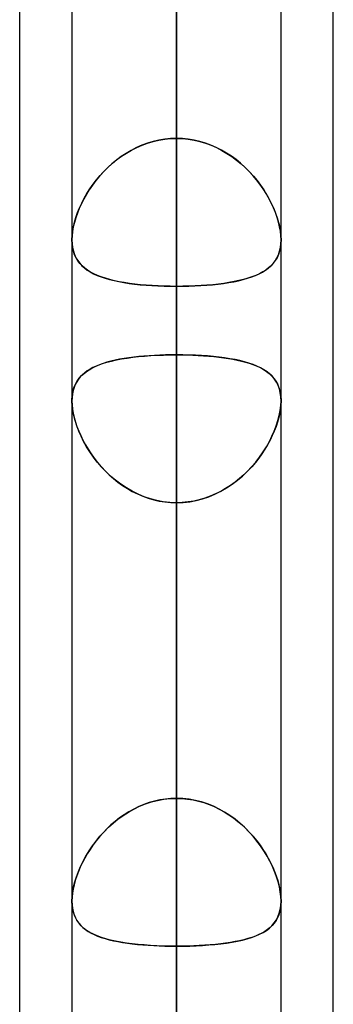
# Model space of a CAD drawing. Header units: millimetres. Extents: x -54 to 130, y -185 to 185.
# Tile 73 of 78: x 62.1 to 64, y 80.64 to 86.62. Entities that reach past the tile are written whole.
import ezdxf

# ---------------------------------------------------------------- set-up
doc = ezdxf.new("R2010")
doc.units = ezdxf.units.MM
doc.layers.add('MAIN-1', color=7, linetype='Continuous')
doc.layers.add('MAIN-2', color=7, linetype='Continuous')

msp = doc.modelspace()

# ---------------------------------------------------------------- linework, layer by layer
at = {"layer": 'MAIN-1'}
for p, q in [((64, 45.7544), (64, 87.782)), ((63.0475, 0), (63.0475, 87.6306)), ((63.6825, 0), (63.6825, 87.2445)), ((62.095, 46.1722), (62.095, 87.1067)), ((62.4125, 87.1115), (62.4125, 0)), ((62.4125, 84.3073), (62.4126, 84.3083)), ((62.4125, 84.3063), (62.4125, 84.3073)), ((62.4125, 84.3053), (62.4125, 84.3063)), ((62.4125, 84.3044), (62.4125, 84.3053)), ((62.4125, 84.3034), (62.4125, 84.3044)), ((62.4125, 84.3024), (62.4125, 84.3034)), ((63.6824, 84.3089), (63.6825, 84.3078)), ((63.6825, 84.3078), (63.6825, 84.3067)), ((63.6825, 84.3067), (63.6825, 84.3056)), ((63.6825, 84.3056), (63.6825, 84.3046)), ((63.6825, 84.3046), (63.6825, 84.3035)), ((63.6825, 84.3035), (63.6825, 84.3024))]:
    msp.add_line(p, q, dxfattribs=at)
at = {"layer": 'MAIN-2'}
for p, q in [((63.0475, 117.729), (63.0475, 85.8974)), ((63.0475, 84.9989), (63.0475, 116.459)), ((63.0475, 107.823), (63.0475, 78.8888)), ((63.0475, 77.9902), (63.0475, 106.553)), ((63.0475, 97.917), (63.0475, 71.8794)), ((63.0475, 70.9807), (63.0475, 96.647)), ((63.0475, 92.007), (63.0475, 85.8974)), ((63.0475, 85.8974), (63.0475, 92.007)), ((63.0475, 84.5831), (63.0475, 90.6904)), ((63.0475, 90.6904), (63.0475, 84.5831)), ((63.0475, 88.011), (63.0475, 64.8689)), ((63.0475, 87.9964), (63.0475, 81.889)), ((63.0475, 81.889), (63.0475, 87.9964)), ((63.0475, 87.6306), (63.0475, 0)), ((63.0475, 63.97), (63.0475, 86.741)), ((63.0475, 86.6188), (63.0475, 0)), ((63.0475, 0), (63.0475, 86.6188)), ((63.0475, 80.5093), (63.0475, 86.6188)), ((63.0475, 86.6188), (63.0475, 80.5093)), ((62.9404, 85.8869), (62.9054, 85.8788)), ((62.9063, 85.879), (62.9411, 85.887)), ((62.9757, 85.8927), (62.9404, 85.8869)), ((62.9411, 85.887), (62.9763, 85.8928)), ((63.0115, 85.8963), (62.9757, 85.8927)), ((62.9763, 85.8928), (63.0118, 85.8963)), ((63.0475, 85.8974), (63.0115, 85.8963)), ((63.0118, 85.8963), (63.0475, 85.8974)), ((63.0475, 85.8974), (63.0835, 85.8963)), ((63.0832, 85.8963), (63.0475, 85.8974)), ((63.1187, 85.8928), (63.0832, 85.8963)), ((63.0835, 85.8963), (63.1193, 85.8927)), ((63.1539, 85.887), (63.1187, 85.8928)), ((63.1193, 85.8927), (63.1546, 85.8869)), ((63.1887, 85.879), (63.1539, 85.887)), ((63.1546, 85.8869), (63.1896, 85.8788)), ((62.7439, 85.8087), (62.7745, 85.8265)), ((62.8041, 85.8415), (62.772, 85.8251)), ((62.7745, 85.8265), (62.8062, 85.8425)), ((62.8371, 85.856), (62.8041, 85.8415)), ((62.8062, 85.8425), (62.8388, 85.8566)), ((62.871, 85.8684), (62.8371, 85.856)), ((62.8388, 85.8566), (62.8722, 85.8688)), ((62.9054, 85.8788), (62.871, 85.8684)), ((62.8722, 85.8688), (62.9063, 85.879)), ((63.2228, 85.8688), (63.1887, 85.879)), ((63.1896, 85.8788), (63.224, 85.8684)), ((63.2562, 85.8566), (63.2228, 85.8688)), ((63.224, 85.8684), (63.2579, 85.856)), ((63.2888, 85.8425), (63.2562, 85.8566)), ((63.2579, 85.856), (63.2909, 85.8415)), ((63.3205, 85.8265), (63.2888, 85.8425)), ((63.2909, 85.8415), (63.323, 85.8251)), ((63.3512, 85.8087), (63.3205, 85.8265)), ((62.6586, 85.7465), (62.6859, 85.7686)), ((62.711, 85.7872), (62.6822, 85.7658)), ((62.6859, 85.7686), (62.7143, 85.7894)), ((62.741, 85.807), (62.711, 85.7872)), ((62.7143, 85.7894), (62.7439, 85.8087)), ((62.772, 85.8251), (62.741, 85.807)), ((63.323, 85.8251), (63.354, 85.807)), ((63.3807, 85.7894), (63.3512, 85.8087)), ((63.354, 85.807), (63.384, 85.7872)), ((63.4091, 85.7686), (63.3807, 85.7894)), ((63.384, 85.7872), (63.4128, 85.7658)), ((63.4364, 85.7465), (63.4091, 85.7686)), ((62.6282, 85.719), (62.6032, 85.6939)), ((62.6077, 85.6986), (62.6325, 85.7231)), ((62.6546, 85.743), (62.6282, 85.719)), ((62.6325, 85.7231), (62.6586, 85.7465)), ((62.6822, 85.7658), (62.6546, 85.743)), ((63.4128, 85.7658), (63.4404, 85.743)), ((63.4625, 85.7231), (63.4364, 85.7465)), ((63.4404, 85.743), (63.4668, 85.719)), ((63.4873, 85.6986), (63.4625, 85.7231)), ((63.4668, 85.719), (63.4918, 85.6939)), ((62.5797, 85.6679), (62.5576, 85.6412)), ((62.5619, 85.6466), (62.5841, 85.673)), ((62.6032, 85.6939), (62.5797, 85.6679)), ((62.5841, 85.673), (62.6077, 85.6986)), ((63.5109, 85.673), (63.4873, 85.6986)), ((63.4918, 85.6939), (63.5153, 85.6679)), ((63.5331, 85.6466), (63.5109, 85.673)), ((63.5153, 85.6679), (63.5374, 85.6412)), ((62.5034, 85.563), (62.5215, 85.5914)), ((62.537, 85.6138), (62.5179, 85.586)), ((62.5215, 85.5914), (62.541, 85.6193)), ((62.5576, 85.6412), (62.537, 85.6138)), ((62.541, 85.6193), (62.5619, 85.6466)), ((63.554, 85.6193), (63.5331, 85.6466)), ((63.5374, 85.6412), (63.558, 85.6138)), ((63.5735, 85.5914), (63.554, 85.6193)), ((63.558, 85.6138), (63.5771, 85.586)), ((63.5916, 85.563), (63.5735, 85.5914)), ((62.4844, 85.5296), (62.4698, 85.5011)), ((62.4717, 85.5051), (62.4868, 85.5341)), ((62.5004, 85.5579), (62.4844, 85.5296)), ((62.4868, 85.5341), (62.5034, 85.563)), ((62.5179, 85.586), (62.5004, 85.5579)), ((63.5771, 85.586), (63.5946, 85.5579)), ((63.6082, 85.5341), (63.5916, 85.563)), ((63.5946, 85.5579), (63.6106, 85.5296)), ((63.6232, 85.5051), (63.6082, 85.5341)), ((63.6106, 85.5296), (63.6252, 85.5011)), ((62.4568, 85.4725), (62.4453, 85.4439)), ((62.4464, 85.4467), (62.4583, 85.4759)), ((62.4698, 85.5011), (62.4568, 85.4725)), ((62.4583, 85.4759), (62.4717, 85.5051)), ((63.6367, 85.4759), (63.6232, 85.5051)), ((63.6252, 85.5011), (63.6382, 85.4725)), ((63.6486, 85.4467), (63.6367, 85.4759)), ((63.6382, 85.4725), (63.6497, 85.4439)), ((62.4355, 85.4155), (62.4273, 85.3874)), ((62.4278, 85.3892), (62.4362, 85.4178)), ((62.4453, 85.4439), (62.4355, 85.4155)), ((62.4362, 85.4178), (62.4464, 85.4467)), ((63.6588, 85.4178), (63.6486, 85.4467)), ((63.6497, 85.4439), (63.6595, 85.4155)), ((63.6672, 85.3892), (63.6588, 85.4178)), ((63.6595, 85.4155), (63.6677, 85.3874)), ((62.4208, 85.3597), (62.4162, 85.3327)), ((62.4163, 85.3336), (62.4211, 85.3611)), ((62.4273, 85.3874), (62.4208, 85.3597)), ((62.4211, 85.3611), (62.4278, 85.3892)), ((63.6739, 85.3611), (63.6672, 85.3892)), ((63.6677, 85.3874), (63.6742, 85.3597)), ((63.6787, 85.3336), (63.6739, 85.3611)), ((63.6742, 85.3597), (63.6788, 85.3327)), ((62.4125, 85.2822), (62.4134, 85.3073)), ((62.4134, 85.3069), (62.4125, 85.2821)), ((62.4134, 85.3073), (62.4163, 85.3336)), ((62.4162, 85.3327), (62.4134, 85.3069)), ((63.6816, 85.3073), (63.6787, 85.3336)), ((63.6788, 85.3327), (63.6816, 85.3069)), ((63.6825, 85.2822), (63.6816, 85.3073)), ((63.6816, 85.3069), (63.6825, 85.2821)), ((62.4135, 85.2575), (62.4125, 85.2822)), ((62.4125, 85.2821), (62.4135, 85.2577)), ((62.4135, 85.2577), (62.4164, 85.2346)), ((62.4165, 85.2341), (62.4135, 85.2575)), ((62.4164, 85.2346), (62.4214, 85.2126)), ((62.4215, 85.212), (62.4165, 85.2341)), ((63.6735, 85.212), (63.6785, 85.2341)), ((63.6786, 85.2346), (63.6736, 85.2126)), ((63.6785, 85.2341), (63.6815, 85.2575)), ((63.6815, 85.2577), (63.6786, 85.2346)), ((63.6815, 85.2575), (63.6825, 85.2822)), ((63.6825, 85.2821), (63.6815, 85.2577)), ((62.4214, 85.2126), (62.4282, 85.1922)), ((62.4285, 85.1914), (62.4215, 85.212)), ((62.4282, 85.1922), (62.4369, 85.1733)), ((62.4374, 85.1723), (62.4285, 85.1914)), ((62.4369, 85.1733), (62.4473, 85.1558)), ((62.448, 85.1548), (62.4374, 85.1723)), ((63.647, 85.1548), (63.6576, 85.1723)), ((63.6581, 85.1733), (63.6477, 85.1558)), ((63.6576, 85.1723), (63.6665, 85.1914)), ((63.6668, 85.1922), (63.6581, 85.1733)), ((63.6665, 85.1914), (63.6735, 85.212)), ((63.6736, 85.2126), (63.6668, 85.1922)), ((62.4473, 85.1558), (62.4594, 85.1396)), ((62.4603, 85.1385), (62.448, 85.1548)), ((62.4594, 85.1396), (62.4731, 85.1247)), ((62.4742, 85.1236), (62.4603, 85.1385)), ((62.4731, 85.1247), (62.4884, 85.111)), ((62.4897, 85.11), (62.4742, 85.1236)), ((62.4884, 85.111), (62.5054, 85.0983)), ((62.5068, 85.0974), (62.4897, 85.11)), ((63.5882, 85.0974), (63.6053, 85.11)), ((63.6066, 85.111), (63.5896, 85.0983)), ((63.6053, 85.11), (63.6208, 85.1236)), ((63.6219, 85.1247), (63.6066, 85.111)), ((63.6208, 85.1236), (63.6347, 85.1385)), ((63.6356, 85.1396), (63.6219, 85.1247)), ((63.6347, 85.1385), (63.647, 85.1548)), ((63.6477, 85.1558), (63.6356, 85.1396)), ((62.5054, 85.0983), (62.524, 85.0866)), ((62.5254, 85.0858), (62.5068, 85.0974)), ((62.524, 85.0866), (62.5442, 85.0758)), ((62.5456, 85.0751), (62.5254, 85.0858)), ((62.5442, 85.0758), (62.5661, 85.0658)), ((62.5675, 85.0653), (62.5456, 85.0751)), ((62.5661, 85.0658), (62.5895, 85.0567)), ((62.5908, 85.0562), (62.5675, 85.0653)), ((62.5895, 85.0567), (62.6144, 85.0484)), ((62.6158, 85.0479), (62.5908, 85.0562)), ((63.4792, 85.0479), (63.5042, 85.0562)), ((63.5055, 85.0567), (63.4806, 85.0484)), ((63.5042, 85.0562), (63.5275, 85.0653)), ((63.5289, 85.0658), (63.5055, 85.0567)), ((63.5275, 85.0653), (63.5494, 85.0751)), ((63.5508, 85.0758), (63.5289, 85.0658)), ((63.5494, 85.0751), (63.5696, 85.0858)), ((63.571, 85.0866), (63.5508, 85.0758)), ((63.5696, 85.0858), (63.5882, 85.0974)), ((63.5896, 85.0983), (63.571, 85.0866)), ((62.6144, 85.0484), (62.6409, 85.0407)), ((62.6422, 85.0404), (62.6158, 85.0479)), ((62.6409, 85.0407), (62.6688, 85.0338)), ((62.6702, 85.0335), (62.6422, 85.0404)), ((62.6688, 85.0338), (62.698, 85.0276)), ((62.6995, 85.0274), (62.6702, 85.0335)), ((62.698, 85.0276), (62.7285, 85.0221)), ((62.73, 85.0218), (62.6995, 85.0274)), ((62.7285, 85.0221), (62.7603, 85.0172)), ((62.7618, 85.017), (62.73, 85.0218)), ((62.7603, 85.0172), (62.7933, 85.0129)), ((62.7947, 85.0127), (62.7618, 85.017)), ((62.7933, 85.0129), (62.8274, 85.0092)), ((62.8287, 85.009), (62.7947, 85.0127)), ((62.8274, 85.0092), (62.8626, 85.006)), ((62.8638, 85.0059), (62.8287, 85.009)), ((62.8626, 85.006), (62.8984, 85.0035)), ((62.8996, 85.0034), (62.8638, 85.0059)), ((62.8984, 85.0035), (62.9349, 85.0015)), ((62.9359, 85.0014), (62.8996, 85.0034)), ((62.9349, 85.0015), (62.972, 85.0001)), ((62.9727, 85), (62.9359, 85.0014)), ((62.972, 85.0001), (63.0095, 84.9992)), ((63.0099, 84.9992), (62.9727, 85)), ((63.0095, 84.9992), (63.0475, 84.9989)), ((63.0475, 84.9989), (63.0099, 84.9992)), ((63.0855, 84.9992), (63.0475, 84.9989)), ((63.0475, 84.9989), (63.0851, 84.9992)), ((63.0475, 84.9989), (63.0475, 78.8888)), ((63.0475, 78.8888), (63.0475, 84.9989)), ((63.0851, 84.9992), (63.1223, 85)), ((63.123, 85.0001), (63.0855, 84.9992)), ((63.1223, 85), (63.1591, 85.0014)), ((63.1601, 85.0015), (63.123, 85.0001)), ((63.1591, 85.0014), (63.1954, 85.0034)), ((63.1966, 85.0035), (63.1601, 85.0015)), ((63.1954, 85.0034), (63.2312, 85.0059)), ((63.2324, 85.006), (63.1966, 85.0035)), ((63.2312, 85.0059), (63.2663, 85.009)), ((63.2676, 85.0092), (63.2324, 85.006)), ((63.2663, 85.009), (63.3003, 85.0127)), ((63.3017, 85.0129), (63.2676, 85.0092)), ((63.3003, 85.0127), (63.3332, 85.017)), ((63.3347, 85.0172), (63.3017, 85.0129)), ((63.3332, 85.017), (63.365, 85.0218)), ((63.3664, 85.0221), (63.3347, 85.0172)), ((63.365, 85.0218), (63.3955, 85.0274)), ((63.397, 85.0276), (63.3664, 85.0221)), ((63.3955, 85.0274), (63.4248, 85.0335)), ((63.4262, 85.0338), (63.397, 85.0276)), ((63.4248, 85.0335), (63.4528, 85.0404)), ((63.4541, 85.0407), (63.4262, 85.0338)), ((63.4528, 85.0404), (63.4792, 85.0479)), ((63.4806, 85.0484), (63.4541, 85.0407)), ((62.7813, 84.5682), (62.8167, 84.5721)), ((62.8179, 84.5723), (62.7875, 84.5689)), ((62.8167, 84.5721), (62.8533, 84.5755)), ((62.8492, 84.5752), (62.8179, 84.5723)), ((62.8812, 84.5776), (62.8492, 84.5752)), ((62.8533, 84.5755), (62.8908, 84.5783)), ((62.9137, 84.5796), (62.8812, 84.5776)), ((62.8908, 84.5783), (62.9292, 84.5804)), ((62.9466, 84.5812), (62.9137, 84.5796)), ((62.9292, 84.5804), (62.9683, 84.5819)), ((62.98, 84.5822), (62.9466, 84.5812)), ((62.9683, 84.5819), (63.0078, 84.5828)), ((63.0136, 84.5829), (62.98, 84.5822)), ((63.0078, 84.5828), (63.0475, 84.5831)), ((63.0475, 84.5831), (63.0136, 84.5829)), ((63.0475, 84.5831), (63.0811, 84.5829)), ((63.0475, 81.889), (63.0475, 84.5831)), ((63.0475, 84.5831), (63.0475, 81.889)), ((63.0861, 84.5828), (63.0475, 84.5831)), ((63.0811, 84.5829), (63.1144, 84.5823)), ((63.1244, 84.582), (63.0861, 84.5828)), ((63.1144, 84.5823), (63.1474, 84.5812)), ((63.1624, 84.5805), (63.1244, 84.582)), ((63.1474, 84.5812), (63.1801, 84.5797)), ((63.1998, 84.5785), (63.1624, 84.5805)), ((63.1801, 84.5797), (63.2123, 84.5777)), ((63.2364, 84.576), (63.1998, 84.5785)), ((63.2123, 84.5777), (63.244, 84.5753)), ((63.272, 84.5728), (63.2364, 84.576)), ((63.244, 84.5753), (63.2751, 84.5725)), ((63.3066, 84.569), (63.272, 84.5728)), ((63.2751, 84.5725), (63.3053, 84.5692)), ((62.5595, 84.5149), (62.5402, 84.5059)), ((62.5488, 84.5101), (62.5725, 84.5203)), ((62.5801, 84.5233), (62.5595, 84.5149)), ((62.5725, 84.5203), (62.5978, 84.5296)), ((62.602, 84.531), (62.5801, 84.5233)), ((62.5978, 84.5296), (62.6247, 84.5379)), ((62.6251, 84.5381), (62.602, 84.531)), ((62.6247, 84.5379), (62.6531, 84.5455)), ((62.6495, 84.5446), (62.6251, 84.5381)), ((62.6751, 84.5505), (62.6495, 84.5446)), ((62.6531, 84.5455), (62.683, 84.5522)), ((62.7017, 84.5559), (62.6751, 84.5505)), ((62.683, 84.5522), (62.7144, 84.5582)), ((62.7293, 84.5607), (62.7017, 84.5559)), ((62.7144, 84.5582), (62.7472, 84.5635)), ((62.7579, 84.5651), (62.7293, 84.5607)), ((62.7472, 84.5635), (62.7813, 84.5682)), ((62.7875, 84.5689), (62.7579, 84.5651)), ((63.3053, 84.5692), (63.3347, 84.5654)), ((63.34, 84.5647), (63.3066, 84.569)), ((63.3347, 84.5654), (63.3631, 84.5612)), ((63.3722, 84.5597), (63.34, 84.5647)), ((63.3631, 84.5612), (63.3906, 84.5564)), ((63.403, 84.554), (63.3722, 84.5597)), ((63.3906, 84.5564), (63.417, 84.5511)), ((63.4325, 84.5477), (63.403, 84.554)), ((63.417, 84.5511), (63.4425, 84.5453)), ((63.4606, 84.5406), (63.4325, 84.5477)), ((63.4425, 84.5453), (63.4668, 84.5389)), ((63.4873, 84.5328), (63.4606, 84.5406)), ((63.4668, 84.5389), (63.4899, 84.532)), ((63.5124, 84.5242), (63.4873, 84.5328)), ((63.4899, 84.532), (63.5117, 84.5244)), ((63.5117, 84.5244), (63.5324, 84.5163)), ((63.5361, 84.5147), (63.5124, 84.5242)), ((63.5324, 84.5163), (63.5517, 84.5074)), ((63.5582, 84.5042), (63.5361, 84.5147)), ((62.4567, 84.4414), (62.4714, 84.4578)), ((62.476, 84.4622), (62.4631, 84.449)), ((62.4714, 84.4578), (62.4881, 84.4727)), ((62.4901, 84.4743), (62.476, 84.4622)), ((62.4881, 84.4727), (62.5065, 84.4864)), ((62.5054, 84.4856), (62.4901, 84.4743)), ((62.5221, 84.4961), (62.5054, 84.4856)), ((62.5065, 84.4864), (62.5268, 84.4988)), ((62.5402, 84.5059), (62.5221, 84.4961)), ((62.5268, 84.4988), (62.5488, 84.5101)), ((63.5517, 84.5074), (63.5698, 84.4979)), ((63.5787, 84.4927), (63.5582, 84.5042)), ((63.5698, 84.4979), (63.5866, 84.4876)), ((63.5975, 84.48), (63.5787, 84.4927)), ((63.5866, 84.4876), (63.6021, 84.4766)), ((63.6146, 84.4662), (63.5975, 84.48)), ((63.6021, 84.4766), (63.6163, 84.4647)), ((63.63, 84.4511), (63.6146, 84.4662)), ((63.6163, 84.4647), (63.6293, 84.4519)), ((63.6293, 84.4519), (63.6409, 84.438)), ((63.6435, 84.4346), (63.63, 84.4511)), ((62.4246, 84.3826), (62.4332, 84.4039)), ((62.4328, 84.4029), (62.4255, 84.3852)), ((62.4415, 84.4194), (62.4328, 84.4029)), ((62.4332, 84.4039), (62.4439, 84.4235)), ((62.4516, 84.4348), (62.4415, 84.4194)), ((62.4439, 84.4235), (62.4567, 84.4414)), ((62.4631, 84.449), (62.4516, 84.4348)), ((63.6409, 84.438), (63.6513, 84.4231)), ((63.6552, 84.4166), (63.6435, 84.4346)), ((63.6513, 84.4231), (63.6603, 84.407)), ((63.6649, 84.397), (63.6552, 84.4166)), ((63.6603, 84.407), (63.6678, 84.3897)), ((63.6725, 84.3757), (63.6649, 84.397)), ((62.4126, 84.3083), (62.4142, 84.3346)), ((62.4157, 84.346), (62.4133, 84.3247)), ((62.4142, 84.3346), (62.4183, 84.3594)), ((62.4198, 84.3662), (62.4157, 84.346)), ((62.4183, 84.3594), (62.4246, 84.3826)), ((62.4255, 84.3852), (62.4198, 84.3662)), ((63.6678, 84.3897), (63.6738, 84.3712)), ((63.6781, 84.3528), (63.6725, 84.3757)), ((63.6738, 84.3712), (63.6783, 84.3515)), ((63.6814, 84.3282), (63.6781, 84.3528)), ((63.6783, 84.3515), (63.6812, 84.3307)), ((62.4133, 84.3247), (62.4125, 84.3024)), ((62.4125, 84.3024), (62.4133, 84.2787)), ((62.4136, 84.2746), (62.4125, 84.3024)), ((62.4133, 84.2787), (62.4159, 84.2539)), ((62.4171, 84.2455), (62.4136, 84.2746)), ((63.6779, 84.2455), (63.6814, 84.2746)), ((63.6817, 84.2787), (63.6791, 84.2539)), ((63.6812, 84.3307), (63.6824, 84.3089)), ((63.6825, 84.3024), (63.6814, 84.3282)), ((63.6814, 84.2746), (63.6825, 84.3024)), ((63.6825, 84.3024), (63.6817, 84.2787)), ((62.4159, 84.2539), (62.4202, 84.2281)), ((62.4229, 84.2151), (62.4171, 84.2455)), ((62.4202, 84.2281), (62.4262, 84.2016)), ((62.431, 84.1839), (62.4229, 84.2151)), ((63.664, 84.1839), (63.6721, 84.2151)), ((63.6748, 84.2281), (63.6688, 84.2016)), ((63.6721, 84.2151), (63.6779, 84.2455)), ((63.6791, 84.2539), (63.6748, 84.2281)), ((62.4262, 84.2016), (62.4337, 84.1746)), ((62.4411, 84.1521), (62.431, 84.1839)), ((62.4337, 84.1746), (62.4428, 84.1473)), ((62.4533, 84.1202), (62.4411, 84.1521)), ((63.6417, 84.1202), (63.6539, 84.1521)), ((63.6613, 84.1746), (63.6522, 84.1473)), ((63.6539, 84.1521), (63.664, 84.1839)), ((63.6688, 84.2016), (63.6613, 84.1746)), ((62.4428, 84.1473), (62.4535, 84.1198)), ((62.4675, 84.0881), (62.4533, 84.1202)), ((62.4535, 84.1198), (62.4656, 84.0922)), ((62.4656, 84.0922), (62.4791, 84.0647)), ((63.6294, 84.0922), (63.6159, 84.0647)), ((63.6275, 84.0881), (63.6417, 84.1202)), ((63.6415, 84.1198), (63.6294, 84.0922)), ((63.6522, 84.1473), (63.6415, 84.1198)), ((62.4835, 84.0562), (62.4675, 84.0881)), ((62.4791, 84.0647), (62.4941, 84.0371)), ((62.5013, 84.0246), (62.4835, 84.0562)), ((62.4941, 84.0371), (62.5105, 84.0097)), ((63.6009, 84.0371), (63.5845, 84.0097)), ((63.5937, 84.0246), (63.6115, 84.0562)), ((63.6159, 84.0647), (63.6009, 84.0371)), ((63.6115, 84.0562), (63.6275, 84.0881)), ((62.521, 83.9933), (62.5013, 84.0246)), ((62.5105, 84.0097), (62.5283, 83.9825)), ((62.5426, 83.9624), (62.521, 83.9933)), ((62.5283, 83.9825), (62.5476, 83.9556)), ((63.5667, 83.9825), (63.5474, 83.9556)), ((63.5524, 83.9624), (63.574, 83.9933)), ((63.5845, 84.0097), (63.5667, 83.9825)), ((63.574, 83.9933), (63.5937, 84.0246)), ((62.566, 83.9321), (62.5426, 83.9624)), ((62.5476, 83.9556), (62.5683, 83.9293)), ((62.5913, 83.9026), (62.566, 83.9321)), ((62.5683, 83.9293), (62.5903, 83.9036)), ((63.5037, 83.9026), (63.529, 83.9321)), ((63.5267, 83.9293), (63.5047, 83.9036)), ((63.5474, 83.9556), (63.5267, 83.9293)), ((63.529, 83.9321), (63.5524, 83.9624)), ((62.5903, 83.9036), (62.6138, 83.8787)), ((62.6183, 83.8741), (62.5913, 83.9026)), ((62.6138, 83.8787), (62.6385, 83.8547)), ((62.6471, 83.8468), (62.6183, 83.8741)), ((62.6385, 83.8547), (62.6644, 83.8319)), ((63.4565, 83.8547), (63.4306, 83.8319)), ((63.4479, 83.8468), (63.4767, 83.8741)), ((63.4812, 83.8787), (63.4565, 83.8547)), ((63.4767, 83.8741), (63.5037, 83.9026)), ((63.5047, 83.9036), (63.4812, 83.8787)), ((62.6776, 83.821), (62.6471, 83.8468)), ((62.6644, 83.8319), (62.6914, 83.8103)), ((62.7097, 83.7969), (62.6776, 83.821)), ((62.6914, 83.8103), (62.7196, 83.79)), ((62.7431, 83.7747), (62.7097, 83.7969)), ((63.3519, 83.7747), (63.3853, 83.7969)), ((63.4036, 83.8103), (63.3754, 83.79)), ((63.3853, 83.7969), (63.4174, 83.821)), ((63.4306, 83.8319), (63.4036, 83.8103)), ((63.4174, 83.821), (63.4479, 83.8468)), ((62.7196, 83.79), (62.7489, 83.7711)), ((62.7778, 83.7546), (62.7431, 83.7747)), ((62.7489, 83.7711), (62.7792, 83.7539)), ((62.8139, 83.7367), (62.7778, 83.7546)), ((62.7792, 83.7539), (62.8105, 83.7383)), ((62.8105, 83.7383), (62.8427, 83.7245)), ((62.8511, 83.7212), (62.8139, 83.7367)), ((63.2439, 83.7212), (63.2811, 83.7367)), ((63.2845, 83.7383), (63.2523, 83.7245)), ((63.2811, 83.7367), (63.3172, 83.7546)), ((63.3158, 83.7539), (63.2845, 83.7383)), ((63.3461, 83.7711), (63.3158, 83.7539)), ((63.3172, 83.7546), (63.3519, 83.7747)), ((63.3754, 83.79), (63.3461, 83.7711)), ((62.8427, 83.7245), (62.8755, 83.7126)), ((62.8893, 83.7083), (62.8511, 83.7212)), ((62.8755, 83.7126), (62.909, 83.7028)), ((62.9281, 83.6982), (62.8893, 83.7083)), ((62.909, 83.7028), (62.943, 83.6951)), ((62.9675, 83.6909), (62.9281, 83.6982)), ((62.943, 83.6951), (62.9774, 83.6895)), ((63.0073, 83.6865), (62.9675, 83.6909)), ((62.9774, 83.6895), (63.0123, 83.6861)), ((63.0475, 83.685), (63.0073, 83.6865)), ((63.0123, 83.6861), (63.0475, 83.685)), ((63.0475, 83.685), (63.0877, 83.6865)), ((63.0827, 83.6861), (63.0475, 83.685)), ((63.0475, 83.685), (63.0475, 80.9909)), ((63.0475, 80.9909), (63.0475, 83.685)), ((63.0475, 77.5775), (63.0475, 83.685)), ((63.0475, 83.685), (63.0475, 77.5775)), ((63.1176, 83.6895), (63.0827, 83.6861)), ((63.0877, 83.6865), (63.1275, 83.6909)), ((63.152, 83.6951), (63.1176, 83.6895)), ((63.1275, 83.6909), (63.1669, 83.6982)), ((63.186, 83.7028), (63.152, 83.6951)), ((63.1669, 83.6982), (63.2057, 83.7083)), ((63.2195, 83.7126), (63.186, 83.7028)), ((63.2057, 83.7083), (63.2439, 83.7212)), ((63.2523, 83.7245), (63.2195, 83.7126)), ((62.9466, 81.8795), (62.9137, 81.8722)), ((62.9326, 81.8766), (62.9706, 81.8835)), ((62.98, 81.8848), (62.9466, 81.8795)), ((62.9706, 81.8835), (63.0089, 81.8876)), ((63.0136, 81.888), (62.98, 81.8848)), ((63.0089, 81.8876), (63.0475, 81.889)), ((63.0475, 81.889), (63.0136, 81.888)), ((63.0861, 81.8876), (63.0475, 81.889)), ((63.0475, 81.889), (63.0814, 81.888)), ((63.0814, 81.888), (63.115, 81.8848)), ((63.1244, 81.8835), (63.0861, 81.8876)), ((63.115, 81.8848), (63.1484, 81.8795)), ((63.1624, 81.8766), (63.1244, 81.8835)), ((63.1484, 81.8795), (63.1813, 81.8722)), ((62.755, 81.8055), (62.7884, 81.8241)), ((62.7875, 81.8236), (62.7579, 81.8072)), ((62.8179, 81.8385), (62.7875, 81.8236)), ((62.7884, 81.8241), (62.823, 81.8408)), ((62.8492, 81.8516), (62.8179, 81.8385)), ((62.823, 81.8408), (62.8586, 81.8551)), ((62.8812, 81.8629), (62.8492, 81.8516)), ((62.8586, 81.8551), (62.8952, 81.8671)), ((62.9137, 81.8722), (62.8812, 81.8629)), ((62.8952, 81.8671), (62.9326, 81.8766)), ((63.1998, 81.8671), (63.1624, 81.8766)), ((63.1813, 81.8722), (63.2138, 81.8629)), ((63.2364, 81.8551), (63.1998, 81.8671)), ((63.2138, 81.8629), (63.2458, 81.8516)), ((63.272, 81.8408), (63.2364, 81.8551)), ((63.2458, 81.8516), (63.2771, 81.8385)), ((63.3066, 81.8241), (63.272, 81.8408)), ((63.2771, 81.8385), (63.3075, 81.8236)), ((63.34, 81.8055), (63.3066, 81.8241)), ((63.3075, 81.8236), (63.3371, 81.8072)), ((62.6625, 81.7386), (62.692, 81.7626)), ((62.7017, 81.7699), (62.6751, 81.7492)), ((62.692, 81.7626), (62.7228, 81.7849)), ((62.7293, 81.7892), (62.7017, 81.7699)), ((62.7228, 81.7849), (62.755, 81.8055)), ((62.7579, 81.8072), (62.7293, 81.7892)), ((63.3371, 81.8072), (63.3657, 81.7892)), ((63.3722, 81.7849), (63.34, 81.8055)), ((63.3657, 81.7892), (63.3933, 81.7699)), ((63.403, 81.7626), (63.3722, 81.7849)), ((63.3933, 81.7699), (63.4199, 81.7492)), ((63.4325, 81.7386), (63.403, 81.7626)), ((62.6251, 81.7043), (62.602, 81.6805)), ((62.6077, 81.6866), (62.6344, 81.7132)), ((62.6495, 81.7273), (62.6251, 81.7043)), ((62.6344, 81.7132), (62.6625, 81.7386)), ((62.6751, 81.7492), (62.6495, 81.7273)), ((63.4199, 81.7492), (63.4455, 81.7273)), ((63.4606, 81.7132), (63.4325, 81.7386)), ((63.4455, 81.7273), (63.4699, 81.7043)), ((63.4873, 81.6866), (63.4606, 81.7132)), ((63.4699, 81.7043), (63.493, 81.6805)), ((62.5589, 81.6299), (62.5826, 81.6587)), ((62.5801, 81.6558), (62.5595, 81.6306)), ((62.602, 81.6805), (62.5801, 81.6558)), ((62.5826, 81.6587), (62.6077, 81.6866)), ((63.5124, 81.6587), (63.4873, 81.6866)), ((63.493, 81.6805), (63.5149, 81.6558)), ((63.5361, 81.6299), (63.5124, 81.6587)), ((63.5149, 81.6558), (63.5355, 81.6306)), ((62.5163, 81.5696), (62.5368, 81.6001)), ((62.5402, 81.6048), (62.5221, 81.5786)), ((62.5368, 81.6001), (62.5589, 81.6299)), ((62.5595, 81.6306), (62.5402, 81.6048)), ((63.5355, 81.6306), (63.5548, 81.6048)), ((63.5582, 81.6001), (63.5361, 81.6299)), ((63.5548, 81.6048), (63.5729, 81.5786)), ((63.5787, 81.5696), (63.5582, 81.6001)), ((62.4901, 81.5255), (62.476, 81.4986)), ((62.4804, 81.5073), (62.4975, 81.5387)), ((62.5054, 81.5521), (62.4901, 81.5255)), ((62.4975, 81.5387), (62.5163, 81.5696)), ((62.5221, 81.5786), (62.5054, 81.5521)), ((63.5729, 81.5786), (63.5896, 81.5521)), ((63.5975, 81.5387), (63.5787, 81.5696)), ((63.5896, 81.5521), (63.6049, 81.5255)), ((63.6146, 81.5073), (63.5975, 81.5387)), ((63.6049, 81.5255), (63.619, 81.4986)), ((62.4515, 81.4442), (62.465, 81.4758)), ((62.4631, 81.4716), (62.4516, 81.4446)), ((62.476, 81.4986), (62.4631, 81.4716)), ((62.465, 81.4758), (62.4804, 81.5073)), ((63.63, 81.4758), (63.6146, 81.5073)), ((63.619, 81.4986), (63.6319, 81.4716)), ((63.6435, 81.4442), (63.63, 81.4758)), ((63.6319, 81.4716), (63.6434, 81.4446)), ((62.4301, 81.3817), (62.4398, 81.4128)), ((62.4415, 81.4176), (62.4328, 81.3908)), ((62.4398, 81.4128), (62.4515, 81.4442)), ((62.4516, 81.4446), (62.4415, 81.4176)), ((63.6434, 81.4446), (63.6535, 81.4176)), ((63.6552, 81.4128), (63.6435, 81.4442)), ((63.6535, 81.4176), (63.6622, 81.3908)), ((63.6649, 81.3817), (63.6552, 81.4128)), ((62.4169, 81.3212), (62.4225, 81.3511)), ((62.4255, 81.3643), (62.4198, 81.3383)), ((62.4225, 81.3511), (62.4301, 81.3817)), ((62.4328, 81.3908), (62.4255, 81.3643)), ((63.6622, 81.3908), (63.6695, 81.3643)), ((63.6725, 81.3511), (63.6649, 81.3817)), ((63.6695, 81.3643), (63.6752, 81.3383)), ((63.6781, 81.3212), (63.6725, 81.3511)), ((62.4125, 81.2653), (62.4136, 81.2926)), ((62.4133, 81.2887), (62.4125, 81.2654)), ((62.4157, 81.313), (62.4133, 81.2887)), ((62.4136, 81.2926), (62.4169, 81.3212)), ((62.4198, 81.3383), (62.4157, 81.313)), ((63.6752, 81.3383), (63.6793, 81.313)), ((63.6814, 81.2926), (63.6781, 81.3212)), ((63.6793, 81.313), (63.6817, 81.2887)), ((63.6825, 81.2653), (63.6814, 81.2926)), ((63.6817, 81.2887), (63.6825, 81.2654)), ((62.4125, 81.2654), (62.4133, 81.2427)), ((62.4136, 81.239), (62.4125, 81.2653)), ((62.4133, 81.2427), (62.4159, 81.2212)), ((62.4171, 81.2143), (62.4136, 81.239)), ((62.4159, 81.2212), (62.4202, 81.2007)), ((63.6791, 81.2212), (63.6748, 81.2007)), ((63.6779, 81.2143), (63.6814, 81.239)), ((63.6817, 81.2427), (63.6791, 81.2212)), ((63.6814, 81.239), (63.6825, 81.2653)), ((63.6825, 81.2654), (63.6817, 81.2427)), ((62.4229, 81.191), (62.4171, 81.2143)), ((62.4202, 81.2007), (62.4262, 81.1815)), ((62.431, 81.1696), (62.4229, 81.191)), ((62.4262, 81.1815), (62.4337, 81.1636)), ((62.4411, 81.1499), (62.431, 81.1696)), ((62.4337, 81.1636), (62.4428, 81.147)), ((63.6613, 81.1636), (63.6522, 81.147)), ((63.6539, 81.1499), (63.664, 81.1696)), ((63.6688, 81.1815), (63.6613, 81.1636)), ((63.664, 81.1696), (63.6721, 81.191)), ((63.6748, 81.2007), (63.6688, 81.1815)), ((63.6721, 81.191), (63.6779, 81.2143)), ((62.4533, 81.1319), (62.4411, 81.1499)), ((62.4428, 81.147), (62.4535, 81.1317)), ((62.4675, 81.1155), (62.4533, 81.1319)), ((62.4535, 81.1317), (62.4656, 81.1175)), ((62.4656, 81.1175), (62.4791, 81.1044)), ((62.4835, 81.1006), (62.4675, 81.1155)), ((62.4791, 81.1044), (62.4941, 81.0923)), ((63.6159, 81.1044), (63.6009, 81.0923)), ((63.6115, 81.1006), (63.6275, 81.1155)), ((63.6294, 81.1175), (63.6159, 81.1044)), ((63.6275, 81.1155), (63.6417, 81.1319)), ((63.6415, 81.1317), (63.6294, 81.1175)), ((63.6522, 81.147), (63.6415, 81.1317)), ((63.6417, 81.1319), (63.6539, 81.1499)), ((62.5013, 81.0871), (62.4835, 81.1006)), ((62.4941, 81.0923), (62.5105, 81.0811)), ((62.521, 81.0747), (62.5013, 81.0871)), ((62.5105, 81.0811), (62.5283, 81.0707)), ((62.5426, 81.0635), (62.521, 81.0747)), ((62.5283, 81.0707), (62.5476, 81.0611)), ((62.566, 81.0532), (62.5426, 81.0635)), ((62.5476, 81.0611), (62.5683, 81.0523)), ((62.5913, 81.0439), (62.566, 81.0532)), ((62.5683, 81.0523), (62.5903, 81.0443)), ((62.5903, 81.0443), (62.6138, 81.0369)), ((62.6183, 81.0355), (62.5913, 81.0439)), ((63.4767, 81.0355), (63.5037, 81.0439)), ((63.5047, 81.0443), (63.4812, 81.0369)), ((63.5037, 81.0439), (63.529, 81.0532)), ((63.5267, 81.0523), (63.5047, 81.0443)), ((63.5474, 81.0611), (63.5267, 81.0523)), ((63.529, 81.0532), (63.5524, 81.0635)), ((63.5667, 81.0707), (63.5474, 81.0611)), ((63.5524, 81.0635), (63.574, 81.0747)), ((63.5845, 81.0811), (63.5667, 81.0707)), ((63.574, 81.0747), (63.5937, 81.0871)), ((63.6009, 81.0923), (63.5845, 81.0811)), ((63.5937, 81.0871), (63.6115, 81.1006)), ((62.6138, 81.0369), (62.6385, 81.0301)), ((62.6471, 81.028), (62.6183, 81.0355)), ((62.6385, 81.0301), (62.6644, 81.024)), ((62.6776, 81.0212), (62.6471, 81.028)), ((62.6644, 81.024), (62.6914, 81.0185)), ((62.7097, 81.0152), (62.6776, 81.0212)), ((62.6914, 81.0185), (62.7196, 81.0135)), ((62.7431, 81.0099), (62.7097, 81.0152)), ((62.7196, 81.0135), (62.7489, 81.0091)), ((62.7778, 81.0054), (62.7431, 81.0099)), ((62.7489, 81.0091), (62.7792, 81.0052)), ((62.8139, 81.0015), (62.7778, 81.0054)), ((62.7792, 81.0052), (62.8105, 81.0018)), ((62.8105, 81.0018), (62.8427, 80.9989)), ((62.8511, 80.9982), (62.8139, 81.0015)), ((62.8427, 80.9989), (62.8755, 80.9964)), ((62.8893, 80.9955), (62.8511, 80.9982)), ((62.8755, 80.9964), (62.909, 80.9944)), ((62.9281, 80.9935), (62.8893, 80.9955)), ((62.909, 80.9944), (62.943, 80.9929)), ((62.9675, 80.992), (62.9281, 80.9935)), ((62.943, 80.9929), (62.9774, 80.9918)), ((63.0073, 80.9912), (62.9675, 80.992)), ((62.9774, 80.9918), (63.0123, 80.9911)), ((63.0475, 80.9909), (63.0073, 80.9912)), ((63.0123, 80.9911), (63.0475, 80.9909)), ((63.0475, 80.9909), (63.0877, 80.9912)), ((63.0827, 80.9911), (63.0475, 80.9909)), ((63.0475, 80.9909), (63.0475, 74.8834)), ((63.0475, 74.8834), (63.0475, 80.9909)), ((63.1176, 80.9918), (63.0827, 80.9911)), ((63.0877, 80.9912), (63.1275, 80.992)), ((63.152, 80.9929), (63.1176, 80.9918)), ((63.1275, 80.992), (63.1669, 80.9935)), ((63.186, 80.9944), (63.152, 80.9929)), ((63.1669, 80.9935), (63.2057, 80.9955)), ((63.2195, 80.9964), (63.186, 80.9944)), ((63.2057, 80.9955), (63.2439, 80.9982)), ((63.2523, 80.9989), (63.2195, 80.9964)), ((63.2439, 80.9982), (63.2811, 81.0015)), ((63.2845, 81.0018), (63.2523, 80.9989)), ((63.2811, 81.0015), (63.3172, 81.0054)), ((63.3158, 81.0052), (63.2845, 81.0018)), ((63.3461, 81.0091), (63.3158, 81.0052)), ((63.3172, 81.0054), (63.3519, 81.0099)), ((63.3754, 81.0135), (63.3461, 81.0091)), ((63.3519, 81.0099), (63.3853, 81.0152)), ((63.4036, 81.0185), (63.3754, 81.0135)), ((63.3853, 81.0152), (63.4174, 81.0212)), ((63.4306, 81.024), (63.4036, 81.0185)), ((63.4174, 81.0212), (63.4479, 81.028)), ((63.4565, 81.0301), (63.4306, 81.024)), ((63.4479, 81.028), (63.4767, 81.0355)), ((63.4812, 81.0369), (63.4565, 81.0301))]:
    msp.add_line(p, q, dxfattribs=at)

doc.saveas('drawing.dxf')
